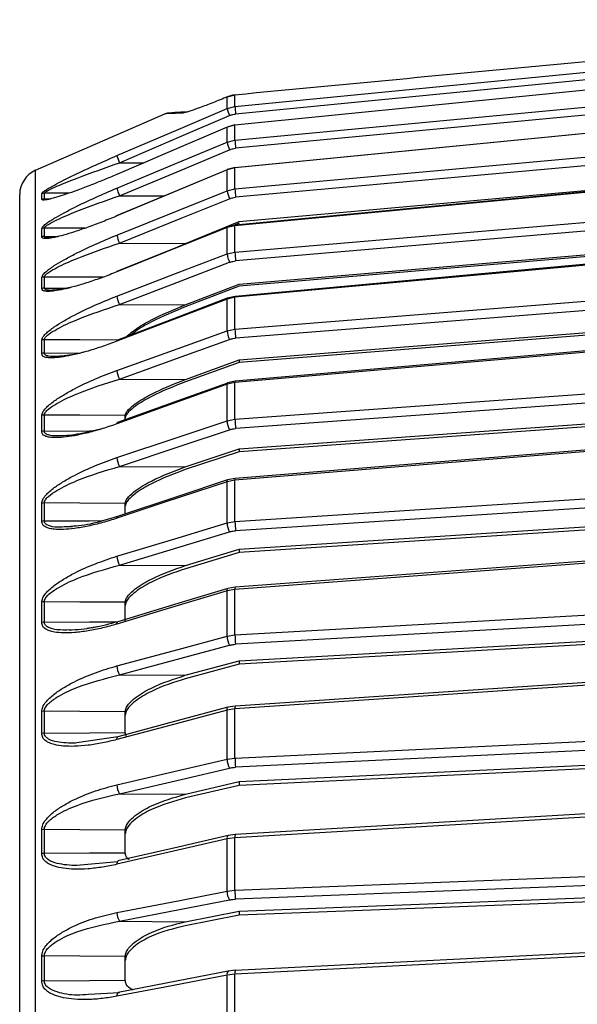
# Model space of a CAD drawing. Header units: millimetres. Extents: x -697 to -365, y 179 to 423.
# Tile 13 of 18: x -526 to -484, y 346 to 421. Entities that reach past the tile are written whole.
import ezdxf

# ---------------------------------------------------------------- set-up
doc = ezdxf.new("R2010")
doc.units = ezdxf.units.MM

msp = doc.modelspace()

# ---------------------------------------------------------------- linework, layer by layer
at = {"color": 7, "linetype": 'Continuous', "lineweight": 25}
for p, q in [((-458.447, 418.815), (-509.689, 413.819)), ((-510.434, 415.067), (-510.408, 415.084)), ((-509.734, 415.258), (-510.336, 415.107)), ((-510.336, 415.107), (-510.31, 415.124)), ((-510.336, 414.244), (-510.336, 415.107)), ((-509.734, 414.399), (-509.734, 415.258)), ((-510.336, 414.244), (-509.734, 414.399)), ((-524.849, 409.554), (-515.052, 413.84)), ((-509.734, 412.976), (-510.336, 412.821)), ((-510.336, 411.69), (-510.336, 412.821)), ((-509.734, 412.988), (-510.329, 412.835)), ((-509.734, 411.841), (-509.734, 412.976)), ((-458.447, 412.126), (-509.689, 407.506)), ((-510.336, 411.69), (-509.734, 411.841)), ((-518.482, 410.124), (-516.635, 410.121)), ((-509.734, 409.73), (-510.336, 409.579)), ((-509.733, 409.757), (-510.327, 409.608)), ((-509.734, 408.156), (-509.734, 409.73)), ((-509.406, 405.668), (-462.414, 409.904)), ((-524.849, 316.029), (-524.849, 409.554)), ((-510.336, 408.011), (-510.336, 409.579)), ((-510.336, 408.011), (-509.734, 408.156)), ((-524.38, 407.348), (-524.38, 407.774)), ((-522.339, 407.812), (-524.18, 407.815)), ((-524.18, 407.389), (-523.707, 407.39)), ((-518.483, 407.622), (-515.075, 407.614)), ((-524.302, 407.294), (-524.38, 407.348)), ((-524.18, 404.544), (-524.18, 405.169)), ((-513.497, 404.02), (-509.406, 405.668)), ((-509.734, 405.357), (-510.336, 405.212)), ((-510.336, 403.22), (-510.336, 405.212)), ((-509.732, 405.404), (-510.322, 405.26)), ((-509.406, 405.542), (-509.776, 405.393)), ((-509.734, 403.358), (-509.734, 405.357)), ((-509.732, 405.404), (-509.729, 405.398)), ((-524.38, 404.504), (-524.38, 405.129)), ((-524.18, 404.544), (-523.127, 404.547)), ((-509.406, 400.93), (-460.447, 405.094)), ((-460.447, 404.928), (-509.406, 400.771)), ((-518.482, 404.037), (-513.497, 404.02)), ((-514.354, 403.632), (-513.497, 404.02)), ((-510.336, 403.22), (-509.734, 403.358)), ((-524.38, 400.588), (-524.38, 401.426)), ((-513.498, 399.36), (-509.406, 400.93)), ((-509.406, 400.771), (-513.498, 399.205)), ((-458.447, 400.89), (-509.689, 396.834)), ((-524.18, 400.626), (-522.411, 400.632)), ((-509.734, 399.929), (-510.336, 399.791)), ((-509.73, 399.999), (-510.316, 399.863)), ((-509.734, 397.527), (-509.734, 399.929)), ((-518.483, 399.381), (-513.498, 399.36)), ((-510.336, 397.397), (-510.336, 399.791)), ((-509.406, 395.182), (-458.447, 399.213)), ((-458.447, 399.016), (-509.406, 394.994)), ((-510.336, 397.397), (-509.734, 397.527)), ((-524.38, 395.664), (-524.38, 396.68)), ((-524.18, 395.7), (-521.444, 395.712)), ((-513.497, 393.707), (-509.406, 395.182)), ((-509.406, 394.994), (-513.497, 393.523)), ((-509.406, 395.188), (-509.406, 394.994)), ((-518.482, 393.732), (-513.497, 393.707)), ((-509.734, 393.468), (-510.336, 393.338)), ((-510.336, 390.567), (-510.336, 393.338)), ((-509.727, 393.566), (-510.305, 393.441)), ((-510.304, 393.441), (-510.295, 393.442)), ((-509.734, 390.686), (-509.734, 393.468)), ((-509.727, 393.566), (-509.726, 393.565)), ((-509.406, 388.448), (-460.447, 391.991)), ((-460.447, 391.765), (-509.406, 388.232)), ((-524.38, 389.752), (-524.38, 390.968)), ((-524.18, 389.786), (-524.18, 391.003)), ((-518.047, 390.663), (-518.047, 390.973)), ((-510.336, 390.567), (-509.734, 390.686)), ((-513.498, 387.084), (-509.406, 388.448)), ((-509.406, 388.232), (-513.498, 386.872)), ((-509.406, 388.455), (-509.406, 388.232)), ((-518.483, 387.112), (-513.498, 387.084)), ((-509.734, 386.079), (-510.336, 385.959)), ((-510.336, 382.839), (-510.336, 385.959)), ((-509.725, 386.209), (-510.293, 386.095)), ((-510.293, 386.095), (-510.288, 386.096)), ((-509.734, 382.948), (-509.734, 386.079)), ((-509.725, 386.209), (-509.724, 386.209)), ((-458.447, 385.565), (-509.689, 382.24)), ((-524.38, 382.95), (-524.38, 384.315)), ((-524.18, 382.981), (-524.18, 384.347)), ((-518.047, 383.525), (-518.047, 384.313)), ((-509.406, 380.84), (-458.447, 384.146)), ((-458.447, 383.892), (-509.406, 380.598)), ((-510.336, 382.839), (-509.734, 382.948)), ((-522.036, 382.55), (-522.684, 382.529)), ((-513.497, 379.601), (-509.406, 380.84)), ((-509.406, 380.598), (-513.497, 379.363)), ((-509.406, 380.846), (-509.406, 380.598)), ((-518.482, 379.632), (-513.497, 379.601)), ((-509.734, 377.794), (-510.336, 377.685)), ((-510.336, 374.247), (-510.336, 377.685)), ((-509.721, 377.96), (-510.28, 377.858)), ((-509.734, 374.344), (-509.734, 377.794)), ((-509.722, 377.96), (-509.721, 377.96)), ((-524.38, 375.284), (-524.38, 376.828)), ((-518.047, 375.351), (-518.047, 376.82)), ((-521.706, 374.714), (-522.266, 374.724)), ((-520.164, 374.964), (-520.964, 374.834)), ((-509.406, 372.388), (-460.447, 375.165)), ((-460.447, 374.887), (-509.406, 372.123)), ((-510.336, 374.247), (-509.734, 374.344)), ((-513.498, 371.286), (-509.406, 372.388)), ((-509.406, 372.393), (-509.406, 372.123)), ((-509.406, 372.123), (-513.498, 371.025)), ((-518.483, 371.32), (-513.498, 371.286)), ((-509.734, 368.747), (-510.336, 368.65)), ((-510.336, 364.931), (-510.336, 368.65)), ((-510.271, 368.861), (-510.264, 368.864)), ((-509.718, 368.953), (-510.264, 368.864)), ((-509.734, 365.015), (-509.734, 368.747)), ((-524.38, 366.882), (-524.38, 368.54)), ((-518.047, 366.949), (-518.047, 368.524)), ((-518.614, 366.63), (-521.883, 366.134)), ((-458.447, 366.779), (-509.689, 364.32)), ((-509.406, 363.231), (-458.447, 365.675)), ((-510.336, 364.931), (-509.734, 365.015)), ((-458.447, 365.376), (-509.406, 362.946)), ((-513.497, 362.277), (-509.406, 363.231)), ((-509.406, 362.946), (-513.497, 361.996)), ((-509.406, 363.235), (-509.406, 362.946)), ((-518.482, 362.314), (-513.497, 362.277)), ((-524.38, 357.776), (-524.38, 359.585)), ((-524.18, 357.798), (-524.18, 359.608)), ((-518.047, 357.843), (-518.047, 359.563)), ((-509.734, 358.977), (-510.336, 358.893)), ((-510.336, 354.93), (-510.336, 358.893)), ((-509.713, 359.225), (-510.247, 359.15)), ((-509.734, 355), (-509.734, 358.977)), ((-518.648, 357.149), (-521.706, 356.864)), ((-509.406, 353.407), (-460.447, 355.303)), ((-510.336, 354.93), (-509.734, 355)), ((-460.447, 354.986), (-509.406, 353.103)), ((-513.498, 352.611), (-509.406, 353.407)), ((-509.406, 353.103), (-513.498, 352.313)), ((-509.406, 353.41), (-509.406, 353.103)), ((-518.483, 352.65), (-513.498, 352.611)), ((-524.38, 348.117), (-524.38, 350.001)), ((-524.18, 348.136), (-524.18, 350.02)), ((-518.047, 348.183), (-518.047, 349.973)), ((-509.734, 348.643), (-510.336, 348.573)), ((-510.336, 344.407), (-510.336, 348.573)), ((-509.709, 348.936), (-510.226, 348.875)), ((-509.734, 344.462), (-509.734, 348.643)), ((-518.483, 347.233), (-520.839, 347.097))]:
    msp.add_line(p, q, dxfattribs=at)
at = {"color": 7, "linetype": 'Continuous', "lineweight": 25, "flags": 128}
for points in [[(-509.734, 414.399), (-481.292, 417.171), (-458.447, 419.398)], [(-458.447, 418.108), (-487.447, 415.206), (-509.734, 412.976)], [(-509.734, 411.841), (-482.418, 414.417), (-460.495, 416.484)], [(-460.447, 415.867), (-488.022, 413.267), (-509.689, 411.224)], [(-510.336, 415.107), (-510.391, 415.085), (-510.434, 415.067)], [(-510.309, 415.124), (-510.354, 415.106), (-510.407, 415.084)], [(-510.31, 415.124), (-510.305, 415.126), (-510.293, 415.129)], [(-509.726, 415.264), (-509.729, 415.265), (-509.734, 415.258)], [(-518.678, 410.665), (-514.04, 412.655), (-510.336, 414.244)], [(-460.495, 414.563), (-488.326, 411.831), (-509.734, 409.73)], [(-460.49, 414.58), (-484.187, 412.254), (-509.73, 409.747)], [(-518.482, 410.124), (-513.81, 412.129), (-510.14, 413.704)], [(-510.336, 412.821), (-515.041, 410.804), (-518.678, 409.245)], [(-510.336, 412.821), (-510.333, 412.835), (-510.329, 412.835)], [(-509.734, 412.976), (-509.734, 412.989), (-509.734, 412.988)], [(-509.734, 412.988), (-509.732, 412.982), (-509.731, 412.973)], [(-509.734, 408.156), (-481.292, 410.72), (-458.447, 412.779)], [(-518.679, 408.202), (-514.04, 410.142), (-510.336, 411.69)], [(-518.483, 407.622), (-513.811, 409.576), (-510.14, 411.111)], [(-510.336, 409.579), (-510.333, 409.602), (-510.326, 409.608)], [(-458.447, 410.242), (-487.447, 407.48), (-509.734, 405.357)], [(-509.734, 409.73), (-509.734, 409.753), (-509.733, 409.757)], [(-509.733, 409.757), (-509.732, 409.756), (-509.73, 409.747)], [(-458.448, 410.281), (-483.125, 407.932), (-509.729, 405.398)], [(-510.336, 409.579), (-515.041, 407.615), (-518.679, 406.096)], [(-518.678, 409.245), (-518.675, 409.259), (-518.665, 409.255), (-518.663, 409.253)], [(-510.328, 409.595), (-514.087, 408.026), (-518.655, 406.12)], [(-518.678, 404.649), (-514.04, 406.518), (-510.336, 408.011)], [(-518.482, 404.037), (-513.81, 405.919), (-510.14, 407.398)], [(-509.734, 403.358), (-482.418, 405.683), (-460.495, 407.547)], [(-460.447, 406.874), (-488.022, 404.527), (-509.689, 402.684)], [(-518.679, 406.096), (-518.676, 406.12), (-518.665, 406.125), (-518.655, 406.12)], [(-521.112, 405.162), (-521.482, 405.163), (-524.18, 405.169)], [(-510.336, 405.212), (-515.041, 403.321), (-518.678, 401.859)], [(-510.324, 405.252), (-514.082, 403.742), (-518.649, 401.906)], [(-510.336, 405.212), (-510.333, 405.245), (-510.322, 405.26), (-510.322, 405.26)], [(-460.495, 404.427), (-488.326, 401.885), (-509.734, 399.929)], [(-460.487, 404.493), (-484.185, 402.329), (-509.727, 399.996)], [(-518.679, 400.02), (-514.04, 401.8), (-510.336, 403.22)], [(-518.483, 399.381), (-513.811, 401.173), (-510.14, 402.581)], [(-519.74, 401.45), (-521.482, 401.456), (-524.18, 401.465)], [(-518.678, 401.859), (-518.675, 401.891), (-518.665, 401.907), (-518.649, 401.906)], [(-509.734, 397.527), (-481.292, 399.778), (-458.447, 401.585)], [(-509.73, 399.999), (-509.728, 399.998), (-509.727, 399.996)], [(-510.336, 399.791), (-515.041, 397.991), (-518.679, 396.6)], [(-510.319, 399.858), (-514.076, 398.421), (-518.644, 396.674)], [(-510.316, 399.863), (-510.305, 399.865), (-510.301, 399.865)], [(-458.447, 397.905), (-487.447, 395.396), (-509.734, 393.468)], [(-458.448, 398), (-483.122, 395.866), (-509.726, 393.565)], [(-518.678, 394.392), (-514.04, 396.063), (-510.336, 397.397)], [(-518.592, 396.694), (-521.482, 396.706), (-524.18, 396.717)], [(-518.679, 396.6), (-518.676, 396.642), (-518.665, 396.667), (-518.648, 396.675), (-518.644, 396.674)], [(-518.482, 393.732), (-513.81, 395.415), (-510.14, 396.738)], [(-509.734, 390.686), (-482.418, 392.664), (-460.495, 394.25)], [(-510.336, 393.338), (-515.041, 391.649), (-518.678, 390.344)], [(-510.314, 393.435), (-514.07, 392.087), (-518.637, 390.448)], [(-510.336, 393.338), (-510.333, 393.389), (-510.322, 393.423), (-510.305, 393.44), (-510.304, 393.441)], [(-460.447, 393.547), (-488.022, 391.551), (-509.689, 389.982)], [(-518.047, 390.973), (-521.482, 390.99), (-524.18, 391.003)], [(-518.679, 387.786), (-514.04, 389.332), (-510.336, 390.567)], [(-518.678, 390.344), (-518.675, 390.394), (-518.665, 390.429), (-518.647, 390.446), (-518.637, 390.448)], [(-524.18, 389.786), (-520.746, 389.803), (-520.56, 389.804)], [(-518.483, 387.112), (-513.811, 388.67), (-510.14, 389.893)], [(-460.495, 390.057), (-488.326, 387.809), (-509.734, 386.079)], [(-460.484, 390.187), (-484.182, 388.273), (-509.724, 386.209)], [(-510.336, 385.959), (-515.041, 384.398), (-518.679, 383.191)], [(-510.297, 386.093), (-514.063, 384.844), (-518.631, 383.328)], [(-510.336, 385.959), (-510.333, 386.018), (-510.322, 386.062), (-510.305, 386.088), (-510.293, 386.095)], [(-509.734, 382.948), (-481.292, 384.793), (-458.447, 386.275)], [(-518.047, 384.313), (-521.482, 384.332), (-524.18, 384.347)], [(-524.18, 382.981), (-520.746, 383.001), (-519.787, 383.006)], [(-518.679, 383.191), (-518.676, 383.25), (-518.665, 383.294), (-518.648, 383.32), (-518.631, 383.328)], [(-518.678, 380.312), (-514.04, 381.717), (-510.336, 382.839)], [(-518.482, 379.632), (-513.81, 381.047), (-510.14, 382.159)], [(-458.447, 381.602), (-487.447, 379.449), (-509.734, 377.794)], [(-458.448, 381.766), (-483.118, 379.935), (-509.722, 377.96)], [(-510.336, 377.685), (-515.041, 376.268), (-518.678, 375.172)], [(-510.28, 377.858), (-514.055, 376.721), (-518.622, 375.346)], [(-510.336, 377.685), (-510.333, 377.751), (-510.322, 377.804), (-510.305, 377.84), (-510.28, 377.858), (-510.28, 377.858)], [(-518.047, 376.82), (-521.482, 376.841), (-524.18, 376.858)], [(-509.734, 374.344), (-482.418, 375.893), (-460.495, 377.136)], [(-460.447, 376.433), (-488.022, 374.868), (-509.689, 373.639)], [(-524.18, 375.313), (-520.746, 375.334), (-518.615, 375.348)], [(-518.678, 375.172), (-518.675, 375.239), (-518.665, 375.291), (-518.647, 375.327), (-518.623, 375.345), (-518.622, 375.346)], [(-518.679, 372), (-514.04, 373.25), (-510.336, 374.247)], [(-518.483, 371.32), (-513.811, 372.579), (-510.14, 373.567)], [(-460.495, 372.043), (-488.326, 370.18), (-509.734, 368.747)], [(-460.48, 372.246), (-484.178, 370.661), (-509.72, 368.952)], [(-510.336, 368.65), (-515.041, 367.391), (-518.679, 366.418)], [(-510.271, 368.861), (-514.046, 367.851), (-518.614, 366.63)], [(-510.336, 368.65), (-510.333, 368.724), (-510.322, 368.784), (-510.305, 368.829), (-510.28, 368.856), (-510.271, 368.861)], [(-518.047, 368.524), (-521.482, 368.548), (-524.18, 368.566)], [(-509.734, 365.015), (-481.292, 366.379), (-458.447, 367.474)], [(-524.18, 366.907), (-520.746, 366.93), (-518.047, 366.949)], [(-518.679, 366.418), (-518.676, 366.492), (-518.665, 366.552), (-518.648, 366.597), (-518.623, 366.625), (-518.614, 366.629)], [(-518.678, 362.987), (-514.04, 364.068), (-510.336, 364.931)], [(-518.482, 362.314), (-513.81, 363.403), (-510.14, 364.259)], [(-458.447, 362), (-487.447, 360.291), (-509.734, 358.977)], [(-458.448, 362.243), (-483.114, 360.79), (-509.718, 359.222)], [(-518.047, 359.563), (-521.482, 359.588), (-524.18, 359.608)], [(-510.336, 358.893), (-515.041, 357.806), (-518.678, 356.965)], [(-510.262, 359.144), (-514.037, 358.272), (-518.604, 357.217)], [(-510.262, 359.144), (-510.251, 359.149), (-510.247, 359.15)], [(-524.18, 357.798), (-520.746, 357.823), (-518.047, 357.843)], [(-518.605, 357.217), (-518.593, 357.221), (-518.581, 357.224)], [(-509.734, 355), (-482.418, 356.058), (-460.495, 356.906)], [(-460.447, 356.231), (-488.022, 355.163), (-509.689, 354.323)], [(-518.679, 353.309), (-514.04, 354.21), (-510.336, 354.93)], [(-518.483, 352.65), (-513.811, 353.558), (-510.14, 354.272)], [(-460.495, 351.122), (-488.326, 349.72), (-509.734, 348.643)], [(-460.475, 351.407), (-484.173, 350.215), (-509.716, 348.93)], [(-518.047, 349.973), (-521.482, 349.999), (-524.18, 350.02)], [(-510.336, 348.573), (-515.041, 347.668), (-518.679, 346.968)], [(-510.253, 348.865), (-514.028, 348.139), (-518.596, 347.261)], [(-510.253, 348.865), (-510.251, 348.866), (-510.226, 348.875)], [(-524.18, 348.136), (-520.746, 348.162), (-518.047, 348.183)], [(-518.596, 347.261), (-518.594, 347.262), (-518.564, 347.271)]]:
    msp.add_lwpolyline(points, dxfattribs=at)
at = {"color": 7, "linetype": 'Continuous', "lineweight": 25}
for centre, radius, start, end in [((-507.817, 414.852), 2.591, 193.57864, 206.31285), ((-501.755, 414.737), 7.986, 182.42552, 186.59385), ((-513.297, 413.024), 0.947, 92.01999, 114.92939), ((-508.221, 412.083), 2.15, 190.51906, 206.8707), ((-502.467, 412.068), 7.271, 181.79152, 186.67092), ((-516.163, 411.272), 2.587, 193.56654, 206.32006), ((-524.047, 407.721), 2, 113.62938, 180), ((-516.567, 408.593), 2.148, 190.50496, 206.87796), ((-502.89, 408.311), 6.846, 181.29876, 186.74843), ((-524.18, 407.307), 0.508, 89.98624, 113.22366), ((-524.18, 406.879), 0.51, 89.98337, 113.13633), ((-508.423, 408.285), 1.933, 188.16797, 207.32395), ((-524.18, 404.65), 0.519, 89.96897, 112.68094), ((-509.651, 405.376), 0.0851, 161.17676, 192.91307), ((-524.18, 404.022), 0.522, 89.96506, 112.55225), ((-516.766, 404.923), 1.931, 188.15274, 207.33075), ((-508.556, 403.416), 1.791, 186.27951, 207.80791), ((-503.229, 403.46), 6.506, 180.89527, 186.85162), ((-524.181, 400.929), 0.536, 89.94681, 111.91715), ((-524.181, 400.087), 0.54, 89.94212, 111.7436), ((-516.9, 400.216), 1.789, 186.2638, 207.8139), ((-509.566, 399.954), 0.171, 164.73882, 188.47968), ((-510.266, 399.811), 0.0723, 133.38476, 195.84832), ((-508.667, 397.534), 1.674, 184.6814, 208.41081), ((-503.568, 397.585), 6.167, 180.543, 186.99881), ((-524.181, 396.158), 0.559, 89.9218, 110.93174), ((-524.181, 395.136), 0.564, 89.91693, 110.71988), ((-517.01, 394.528), 1.673, 184.66529, 208.41593), ((-509.551, 393.504), 0.187, 160.70288, 191.284), ((-524.181, 390.413), 0.59, 89.89661, 109.73667), ((-508.774, 390.656), 1.564, 183.27261, 209.18914), ((-503.94, 390.709), 5.794, 180.22001, 187.20212), ((-524.181, 389.189), 0.598, 89.89192, 109.48093), ((-517.118, 387.875), 1.563, 183.25637, 209.19324), ((-509.443, 386.123), 0.295, 162.88879, 188.56295), ((-524.181, 383.714), 0.633, 89.87377, 108.33231), ((-524.182, 382.339), 0.642, 89.86992, 108.04265), ((-508.886, 382.889), 1.451, 181.95879, 210.19856), ((-504.361, 382.939), 5.373, 179.90308, 187.47648), ((-517.228, 380.362), 1.45, 181.9423, 210.20164), ((-509.408, 377.853), 0.332, 161.17637, 190.34307), ((-524.182, 376.168), 0.69, 89.856, 106.73744), ((-524.182, 374.61), 0.703, 89.85333, 106.40663), ((-509.004, 374.263), 1.332, 180.68095, 211.49211), ((-504.831, 374.308), 4.903, 179.57634, 187.83766), ((-517.347, 372.016), 1.331, 180.66439, 211.494), ((-509.301, 368.815), 0.439, 161.7388, 188.97705), ((-524.182, 367.797), 0.769, 89.84548, 104.95479), ((-524.182, 366.12), 0.787, 89.84446, 104.59618), ((-509.13, 364.918), 1.206, 179.36294, 213.13728), ((-505.344, 364.955), 4.39, 179.21613, 188.30875), ((-517.472, 362.973), 1.206, 179.34612, 213.13788), ((-524.182, 358.728), 0.88, 89.84399, 103.01082), ((-510.067, 358.951), 0.275, 135.29294, 192.11906), ((-509.23, 359.059), 0.511, 160.95484, 189.20803), ((-524.183, 356.892), 0.906, 89.84484, 102.61603), ((-518.409, 357.023), 0.275, 135.33074, 192.13661), ((-509.262, 354.892), 1.075, 177.94704, 215.21772), ((-505.89, 354.919), 3.845, 178.79968, 188.92104), ((-517.604, 353.27), 1.075, 177.93014, 215.2168), ((-524.183, 348.975), 1.044, 89.8525, 100.91182), ((-509.992, 348.633), 0.349, 138.4249, 189.9548), ((-508.783, 348.725), 0.955, 167.62546, 184.96798), ((-524.183, 347.051), 1.085, 89.85527, 100.49736), ((-518.334, 347.029), 0.35, 138.45568, 189.97236)]:
    msp.add_arc(centre, radius, start, end, dxfattribs=at)
for points, knots in [([(-449.57, 420.967), (-460.948, 419.89), (-481.004, 417.992), (-501.058, 416.084), (-509.734, 415.258)], [0, 0, 0, 0, 0.567339, 1, 1, 1, 1]), ([(-510.434, 415.067), (-510.813, 414.915), (-511.537, 414.625), (-512.479, 414.268), (-513.29, 413.975), (-513.562, 413.913), (-513.696, 413.883)], [0, 0, 0, 0, 0.29667, 0.566736, 0.786151, 1, 1, 1, 1]), ([(-509.726, 415.264), (-509.815, 415.253), (-510.009, 415.228), (-510.193, 415.164), (-510.293, 415.129)], [0, 0, 0, 0, 0.453962, 1, 1, 1, 1]), ([(-513.33, 413.97), (-513.786, 413.951), (-514.699, 413.913), (-514.934, 413.864), (-515.052, 413.84)], [0, 0, 0, 0, 0.499983, 1, 1, 1, 1]), ([(-513.696, 413.883), (-514.091, 413.87), (-514.876, 413.845), (-514.993, 413.842), (-515.052, 413.84)], [0, 0, 0, 0, 0.503867, 1, 1, 1, 1]), ([(-510.14, 413.704), (-510.058, 413.735), (-509.912, 413.79), (-509.757, 413.811), (-509.689, 413.819)], [0, 0, 0, 0, 0.560143, 1, 1, 1, 1]), ([(-510.14, 411.111), (-510.058, 411.141), (-509.912, 411.195), (-509.757, 411.215), (-509.689, 411.224)], [0, 0, 0, 0, 0.55966, 1, 1, 1, 1]), ([(-524.38, 407.774), (-524.364, 407.808), (-524.328, 407.88), (-524.084, 408.052), (-523.777, 408.241), (-523.335, 408.488), (-522.706, 408.816), (-521.667, 409.325), (-520.305, 409.957), (-519.221, 410.428), (-518.678, 410.665)], [0, 0, 0, 0, 0.0591069, 0.125877, 0.1846905, 0.2517453, 0.368123, 0.5023004, 0.7508997, 1, 1, 1, 1]), ([(-524.18, 407.815), (-524.175, 407.828), (-524.166, 407.855), (-524.07, 407.931), (-523.783, 408.095), (-522.987, 408.458), (-521.181, 409.177), (-519.565, 409.744), (-518.482, 410.124)], [0, 0, 0, 0, 0.027017, 0.054614, 0.112004, 0.233472, 0.486434, 1, 1, 1, 1]), ([(-518.678, 409.245), (-519.043, 409.091), (-519.776, 408.781), (-520.859, 408.35), (-521.855, 407.976), (-522.715, 407.677), (-523.343, 407.481), (-523.779, 407.366), (-524.095, 407.298), (-524.23, 407.296), (-524.302, 407.294)], [0, 0, 0, 0, 0.177936, 0.35742, 0.530709, 0.672968, 0.796403, 0.867216, 0.929411, 1, 1, 1, 1]), ([(-524.38, 405.129), (-524.364, 405.177), (-524.328, 405.278), (-524.086, 405.483), (-523.78, 405.699), (-523.339, 405.973), (-522.711, 406.325), (-521.67, 406.86), (-520.307, 407.505), (-519.222, 407.97), (-518.679, 408.202)], [0, 0, 0, 0, 0.0589532, 0.1255132, 0.1841485, 0.2509866, 0.367434, 0.5017508, 0.7507855, 1, 1, 1, 1]), ([(-526.047, 315.929), (-526.047, 317.437), (-526.047, 322.325), (-526.047, 330.511), (-526.047, 340.435), (-526.047, 350.165), (-526.047, 359.546), (-526.047, 368.412), (-526.047, 376.607), (-526.047, 383.995), (-526.047, 390.465), (-526.047, 395.938), (-526.047, 400.366), (-526.047, 403.743), (-526.047, 406.067), (-526.047, 407.468), (-526.047, 407.638), (-526.047, 407.721)], [0, 0, 0, 0, 0.029865, 0.096815, 0.165465, 0.235537, 0.306716, 0.378652, 0.450973, 0.523293, 0.595229, 0.666408, 0.736481, 0.80513, 0.87208, 0.937099, 1, 1, 1, 1]), ([(-524.18, 407.389), (-524.18, 407.471), (-524.18, 407.618), (-524.18, 407.755), (-524.18, 407.815)], [0, 0, 0, 0, 0.56, 1, 1, 1, 1]), ([(-524.18, 405.169), (-524.175, 405.189), (-524.166, 405.227), (-524.07, 405.325), (-523.785, 405.521), (-522.989, 405.925), (-521.183, 406.685), (-519.566, 407.246), (-518.483, 407.622)], [0, 0, 0, 0, 0.027132, 0.054565, 0.111728, 0.232859, 0.48615, 1, 1, 1, 1]), ([(-523.707, 407.39), (-523.762, 407.378), (-523.921, 407.346), (-524.07, 407.34), (-524.166, 407.356), (-524.175, 407.378), (-524.18, 407.389)], [0, 0, 0, 0, 0.213688, 0.617267, 0.810963, 1, 1, 1, 1]), ([(-510.14, 407.398), (-510.058, 407.427), (-509.912, 407.479), (-509.757, 407.498), (-509.689, 407.506)], [0, 0, 0, 0, 0.560143, 1, 1, 1, 1]), ([(-518.679, 406.096), (-519.043, 405.947), (-519.774, 405.648), (-520.852, 405.245), (-521.846, 404.905), (-522.704, 404.646), (-523.338, 404.485), (-523.77, 404.41), (-524.007, 404.375), (-524.086, 404.386), (-524.097, 404.387)], [0, 0, 0, 0, 0.189175, 0.379619, 0.5632452, 0.7150921, 0.8469033, 0.9227795, 0.9893984, 1, 1, 1, 1]), ([(-524.38, 401.426), (-524.364, 401.487), (-524.328, 401.616), (-524.085, 401.854), (-523.778, 402.095), (-523.337, 402.393), (-522.709, 402.767), (-521.671, 403.32), (-520.308, 403.971), (-519.222, 404.423), (-518.678, 404.649)], [0, 0, 0, 0, 0.059047, 0.125735, 0.184462, 0.251412, 0.367628, 0.501624, 0.750271, 1, 1, 1, 1]), ([(-524.097, 404.387), (-524.175, 404.389), (-524.335, 404.392), (-524.365, 404.466), (-524.38, 404.504)], [0, 0, 0, 0, 0.4926541, 1, 1, 1, 1]), ([(-523.111, 404.547), (-523.148, 404.538), (-523.429, 404.475), (-523.78, 404.44), (-524.07, 404.453), (-524.166, 404.493), (-524.175, 404.527), (-524.18, 404.544)], [0, 0, 0, 0, 0.072286, 0.554858, 0.782918, 0.892602, 1, 1, 1, 1]), ([(-524.18, 401.465), (-524.175, 401.49), (-524.166, 401.54), (-524.07, 401.659), (-523.783, 401.886), (-522.987, 402.328), (-521.181, 403.12), (-519.565, 403.669), (-518.482, 404.037)], [0, 0, 0, 0, 0.027028, 0.054631, 0.112021, 0.233459, 0.486379, 1, 1, 1, 1]), ([(-510.14, 402.581), (-510.058, 402.609), (-509.912, 402.658), (-509.757, 402.676), (-509.689, 402.684)], [0, 0, 0, 0, 0.55966, 1, 1, 1, 1]), ([(-524.18, 400.626), (-524.18, 400.785), (-524.18, 401.07), (-524.18, 401.344), (-524.18, 401.465)], [0, 0, 0, 0, 0.56, 1, 1, 1, 1]), ([(-518.678, 401.859), (-519.042, 401.716), (-519.774, 401.429), (-520.854, 401.056), (-521.848, 400.753), (-522.708, 400.534), (-523.334, 400.419), (-523.779, 400.371), (-523.973, 400.381), (-524.064, 400.385)], [0, 0, 0, 0, 0.1913078, 0.3840882, 0.5700993, 0.7231664, 0.8560619, 0.9327061, 1, 1, 1, 1]), ([(-522.22, 400.666), (-522.56, 400.597), (-523.148, 400.478), (-523.783, 400.443), (-524.07, 400.495), (-524.166, 400.558), (-524.175, 400.604), (-524.18, 400.626)], [0, 0, 0, 0, 0.416783, 0.720151, 0.86386, 0.932685, 1, 1, 1, 1]), ([(-524.064, 400.385), (-524.156, 400.4), (-524.33, 400.429), (-524.364, 400.537), (-524.38, 400.588)], [0, 0, 0, 0, 0.5303775, 1, 1, 1, 1]), ([(-524.38, 396.68), (-524.364, 396.753), (-524.328, 396.909), (-524.086, 397.175), (-523.78, 397.438), (-523.339, 397.758), (-522.711, 398.15), (-521.67, 398.718), (-520.307, 399.369), (-519.222, 399.803), (-518.679, 400.02)], [0, 0, 0, 0, 0.058953, 0.125513, 0.184149, 0.250987, 0.367434, 0.501751, 0.750786, 1, 1, 1, 1]), ([(-524.18, 396.717), (-524.175, 396.747), (-524.166, 396.808), (-524.07, 396.947), (-523.785, 397.201), (-522.989, 397.676), (-521.183, 398.494), (-519.566, 399.025), (-518.483, 399.381)], [0, 0, 0, 0, 0.027132, 0.054565, 0.111728, 0.232859, 0.48615, 1, 1, 1, 1]), ([(-517.916, 396.953), (-517.878, 397), (-517.729, 397.187), (-517.104, 397.641), (-515.679, 398.464), (-514.37, 399.002), (-513.498, 399.36)], [0, 0, 0, 0, 0.046373, 0.18309, 0.456542, 1, 1, 1, 1]), ([(-513.498, 399.205), (-514.358, 398.846), (-515.651, 398.308), (-517.078, 397.526), (-517.53, 397.153), (-517.65, 397.054)], [0, 0, 0, 0, 0.593352, 0.892228, 1, 1, 1, 1]), ([(-524.18, 395.7), (-524.18, 395.893), (-524.18, 396.236), (-524.18, 396.57), (-524.18, 396.717)], [0, 0, 0, 0, 0.56, 1, 1, 1, 1]), ([(-518.679, 396.6), (-519.043, 396.465), (-519.774, 396.195), (-520.852, 395.856), (-521.846, 395.592), (-522.704, 395.42), (-523.338, 395.339), (-523.664, 395.343), (-523.783, 395.344)], [0, 0, 0, 0, 0.205006, 0.411386, 0.610379, 0.774933, 0.917774, 1, 1, 1, 1]), ([(-510.14, 396.738), (-510.058, 396.764), (-509.912, 396.81), (-509.757, 396.827), (-509.689, 396.834)], [0, 0, 0, 0, 0.5601427, 1, 1, 1, 1]), ([(-523.783, 395.344), (-523.88, 395.354), (-524.086, 395.373), (-524.327, 395.466), (-524.364, 395.601), (-524.38, 395.664)], [0, 0, 0, 0, 0.318472, 0.679942, 1, 1, 1, 1]), ([(-521.192, 395.775), (-521.363, 395.731), (-522.064, 395.546), (-522.984, 395.441), (-523.782, 395.44), (-524.07, 395.53), (-524.166, 395.615), (-524.175, 395.672), (-524.18, 395.7)], [0, 0, 0, 0, 0.14294, 0.588592, 0.802595, 0.903732, 0.952373, 1, 1, 1, 1]), ([(-524.38, 390.968), (-524.364, 391.054), (-524.328, 391.235), (-524.085, 391.528), (-523.778, 391.812), (-523.337, 392.149), (-522.709, 392.555), (-521.671, 393.129), (-520.308, 393.773), (-519.222, 394.186), (-518.678, 394.392)], [0, 0, 0, 0, 0.059047, 0.125735, 0.184462, 0.251412, 0.367628, 0.501624, 0.750271, 1, 1, 1, 1]), ([(-524.18, 391.003), (-524.175, 391.038), (-524.166, 391.11), (-524.07, 391.267), (-523.783, 391.548), (-522.987, 392.051), (-521.181, 392.885), (-519.565, 393.392), (-518.482, 393.732)], [0, 0, 0, 0, 0.027028, 0.054631, 0.112021, 0.233459, 0.486379, 1, 1, 1, 1]), ([(-518.047, 390.973), (-518.044, 391.006), (-518.038, 391.071), (-517.968, 391.225), (-517.748, 391.502), (-517.116, 392.009), (-515.671, 392.851), (-514.366, 393.365), (-513.497, 393.707)], [0, 0, 0, 0, 0.0292846, 0.0593489, 0.1260247, 0.2513224, 0.5019352, 1, 1, 1, 1]), ([(-513.497, 393.523), (-514.364, 393.181), (-515.668, 392.668), (-517.112, 391.828), (-517.746, 391.319), (-517.968, 391.04), (-518.038, 390.886), (-518.044, 390.82), (-518.047, 390.787)], [0, 0, 0, 0, 0.497301, 0.747796, 0.873525, 0.940463, 0.970626, 1, 1, 1, 1]), ([(-518.678, 390.344), (-519.042, 390.218), (-519.774, 389.966), (-520.855, 389.664), (-521.847, 389.447), (-522.666, 389.316), (-523.109, 389.305), (-523.293, 389.301)], [0, 0, 0, 0, 0.230186, 0.462144, 0.685956, 0.87013, 1, 1, 1, 1]), ([(-523.293, 389.301), (-523.336, 389.298), (-523.512, 389.288), (-523.775, 389.317), (-524.084, 389.387), (-524.328, 389.515), (-524.364, 389.676), (-524.38, 389.752)], [0, 0, 0, 0, 0.079761, 0.324675, 0.539711, 0.783838, 1, 1, 1, 1]), ([(-519.75, 389.986), (-520.406, 389.82), (-521.595, 389.519), (-522.986, 389.394), (-523.783, 389.453), (-524.07, 389.578), (-524.166, 389.685), (-524.175, 389.753), (-524.18, 389.786)], [0, 0, 0, 0, 0.390722, 0.707229, 0.859518, 0.931659, 0.966208, 1, 1, 1, 1]), ([(-510.14, 389.893), (-510.058, 389.917), (-509.912, 389.96), (-509.757, 389.976), (-509.689, 389.982)], [0, 0, 0, 0, 0.55966, 1, 1, 1, 1]), ([(-524.38, 384.315), (-524.364, 384.411), (-524.328, 384.615), (-524.086, 384.931), (-523.78, 385.231), (-523.339, 385.583), (-522.711, 385.999), (-521.67, 386.577), (-520.307, 387.207), (-519.222, 387.593), (-518.679, 387.786)], [0, 0, 0, 0, 0.058953, 0.125513, 0.184149, 0.250987, 0.367434, 0.501751, 0.750786, 1, 1, 1, 1]), ([(-524.18, 384.347), (-524.175, 384.387), (-524.166, 384.468), (-524.07, 384.642), (-523.785, 384.944), (-522.989, 385.47), (-521.183, 386.312), (-519.566, 386.792), (-518.483, 387.112)], [0, 0, 0, 0, 0.027132, 0.054565, 0.111728, 0.232859, 0.48615, 1, 1, 1, 1]), ([(-518.047, 384.313), (-518.044, 384.35), (-518.038, 384.424), (-517.968, 384.594), (-517.748, 384.894), (-517.116, 385.426), (-515.671, 386.275), (-514.366, 386.761), (-513.498, 387.084)], [0, 0, 0, 0, 0.029285, 0.05935, 0.126025, 0.251322, 0.501935, 1, 1, 1, 1]), ([(-513.498, 386.872), (-514.365, 386.55), (-515.668, 386.066), (-517.113, 385.217), (-517.746, 384.685), (-517.968, 384.383), (-518.038, 384.212), (-518.044, 384.137), (-518.047, 384.1)], [0, 0, 0, 0, 0.497302, 0.747797, 0.873526, 0.940463, 0.970626, 1, 1, 1, 1]), ([(-518.679, 383.191), (-519.043, 383.076), (-519.774, 382.845), (-520.852, 382.585), (-521.846, 382.409), (-522.705, 382.328), (-523.334, 382.338), (-523.776, 382.406), (-524.084, 382.512), (-524.328, 382.676), (-524.364, 382.862), (-524.38, 382.95)], [0, 0, 0, 0, 0.167121, 0.335363, 0.497583, 0.631728, 0.748173, 0.815204, 0.874056, 0.940855, 1, 1, 1, 1]), ([(-522.684, 382.529), (-522.865, 382.517), (-523.294, 382.49), (-523.781, 382.581), (-524.07, 382.737), (-524.166, 382.865), (-524.175, 382.943), (-524.18, 382.981)], [0, 0, 0, 0, 0.276765, 0.652972, 0.830765, 0.916274, 1, 1, 1, 1]), ([(-518.631, 383.328), (-519.325, 383.106), (-520.59, 382.7), (-521.837, 382.588), (-522.4, 382.538)], [0, 0, 0, 0, 0.54824, 1, 1, 1, 1]), ([(-510.14, 382.159), (-510.058, 382.181), (-509.912, 382.22), (-509.757, 382.233), (-509.689, 382.24)], [0, 0, 0, 0, 0.560143, 1, 1, 1, 1]), ([(-524.38, 376.828), (-524.364, 376.934), (-524.328, 377.16), (-524.085, 377.497), (-523.778, 377.812), (-523.337, 378.174), (-522.709, 378.595), (-521.671, 379.168), (-520.308, 379.778), (-519.222, 380.134), (-518.678, 380.312)], [0, 0, 0, 0, 0.059047, 0.125735, 0.184462, 0.251412, 0.367628, 0.501624, 0.750271, 1, 1, 1, 1]), ([(-524.18, 376.858), (-524.175, 376.902), (-524.166, 376.992), (-524.07, 377.181), (-523.783, 377.504), (-522.987, 378.047), (-521.181, 378.888), (-519.565, 379.334), (-518.482, 379.632)], [0, 0, 0, 0, 0.027028, 0.054631, 0.112021, 0.233459, 0.486379, 1, 1, 1, 1]), ([(-518.047, 376.82), (-518.044, 376.861), (-518.038, 376.943), (-517.968, 377.128), (-517.748, 377.448), (-517.116, 377.998), (-515.671, 378.847), (-514.366, 379.3), (-513.497, 379.601)], [0, 0, 0, 0, 0.029285, 0.059349, 0.126025, 0.251322, 0.501935, 1, 1, 1, 1]), ([(-513.497, 379.363), (-514.364, 379.063), (-515.668, 378.613), (-517.112, 377.764), (-517.746, 377.214), (-517.968, 376.892), (-518.038, 376.706), (-518.044, 376.623), (-518.047, 376.582)], [0, 0, 0, 0, 0.497301, 0.747796, 0.873525, 0.940463, 0.970627, 1, 1, 1, 1]), ([(-524.18, 375.313), (-524.18, 375.603), (-524.18, 376.121), (-524.18, 376.633), (-524.18, 376.858)], [0, 0, 0, 0, 0.56, 1, 1, 1, 1]), ([(-522.266, 374.724), (-522.59, 374.714), (-523.163, 374.698), (-523.783, 374.846), (-524.07, 375.036), (-524.166, 375.183), (-524.175, 375.27), (-524.18, 375.313)], [0, 0, 0, 0, 0.4053157, 0.7146484, 0.8611833, 0.9313617, 1, 1, 1, 1]), ([(-518.622, 375.346), (-519.241, 375.171), (-520.47, 374.823), (-521.694, 374.735), (-522.302, 374.691)], [0, 0, 0, 0, 0.502977, 1, 1, 1, 1]), ([(-518.678, 375.172), (-519.042, 375.069), (-519.774, 374.862), (-520.854, 374.644), (-521.849, 374.516), (-522.708, 374.483), (-523.335, 374.535), (-523.777, 374.641), (-524.084, 374.779), (-524.328, 374.977), (-524.364, 375.186), (-524.38, 375.284)], [0, 0, 0, 0, 0.167221, 0.335728, 0.498319, 0.632114, 0.748277, 0.815271, 0.874092, 0.940871, 1, 1, 1, 1]), ([(-510.14, 373.567), (-510.058, 373.587), (-509.912, 373.622), (-509.757, 373.634), (-509.689, 373.639)], [0, 0, 0, 0, 0.55966, 1, 1, 1, 1]), ([(-524.38, 368.54), (-524.364, 368.654), (-524.328, 368.899), (-524.086, 369.251), (-523.78, 369.577), (-523.339, 369.947), (-522.711, 370.37), (-521.67, 370.933), (-520.307, 371.517), (-519.222, 371.839), (-518.679, 372)], [0, 0, 0, 0, 0.058953, 0.125513, 0.184149, 0.250987, 0.367434, 0.501751, 0.750786, 1, 1, 1, 1]), ([(-524.18, 368.566), (-524.175, 368.614), (-524.166, 368.712), (-524.07, 368.913), (-523.785, 369.251), (-522.989, 369.807), (-521.183, 370.64), (-519.566, 371.047), (-518.483, 371.32)], [0, 0, 0, 0, 0.027132, 0.054565, 0.111728, 0.232859, 0.48615, 1, 1, 1, 1]), ([(-518.047, 368.524), (-518.044, 368.569), (-518.038, 368.659), (-517.968, 368.857), (-517.748, 369.193), (-517.116, 369.756), (-515.671, 370.596), (-514.366, 371.01), (-513.498, 371.286)], [0, 0, 0, 0, 0.029285, 0.05935, 0.126025, 0.251322, 0.501935, 1, 1, 1, 1]), ([(-513.498, 371.025), (-514.365, 370.751), (-515.668, 370.339), (-517.113, 369.5), (-517.746, 368.937), (-517.968, 368.599), (-518.038, 368.4), (-518.044, 368.309), (-518.047, 368.265)], [0, 0, 0, 0, 0.497302, 0.747797, 0.873526, 0.940463, 0.970626, 1, 1, 1, 1]), ([(-524.18, 366.907), (-524.18, 367.218), (-524.18, 367.774), (-524.18, 368.324), (-524.18, 368.566)], [0, 0, 0, 0, 0.56, 1, 1, 1, 1]), ([(-518.679, 366.418), (-519.043, 366.328), (-519.774, 366.147), (-520.852, 365.975), (-521.846, 365.894), (-522.705, 365.909), (-523.334, 366.004), (-523.776, 366.145), (-524.084, 366.314), (-524.328, 366.543), (-524.364, 366.773), (-524.38, 366.882)], [0, 0, 0, 0, 0.167121, 0.335363, 0.497583, 0.631728, 0.748173, 0.815204, 0.874056, 0.940855, 1, 1, 1, 1]), ([(-521.808, 366.144), (-522.289, 366.148), (-523.019, 366.155), (-523.782, 366.378), (-524.07, 366.6), (-524.166, 366.765), (-524.175, 366.86), (-524.18, 366.907)], [0, 0, 0, 0, 0.501933, 0.761014, 0.883454, 0.942341, 1, 1, 1, 1]), ([(-517.97, 366.688), (-517.975, 366.693), (-518.009, 366.728), (-518.036, 366.819), (-518.044, 366.906), (-518.047, 366.949)], [0, 0, 0, 0, 0.078477, 0.545348, 1, 1, 1, 1]), ([(-510.14, 364.259), (-510.058, 364.275), (-509.912, 364.305), (-509.757, 364.316), (-509.689, 364.32)], [0, 0, 0, 0, 0.5601427, 1, 1, 1, 1]), ([(-524.38, 359.585), (-524.364, 359.708), (-524.328, 359.969), (-524.085, 360.335), (-523.778, 360.668), (-523.337, 361.041), (-522.709, 361.46), (-521.671, 362.007), (-520.308, 362.559), (-519.222, 362.844), (-518.678, 362.987)], [0, 0, 0, 0, 0.059047, 0.125735, 0.184462, 0.251412, 0.367628, 0.501624, 0.750271, 1, 1, 1, 1]), ([(-524.18, 359.608), (-524.175, 359.659), (-524.166, 359.764), (-524.07, 359.977), (-523.783, 360.329), (-522.987, 360.891), (-521.181, 361.704), (-519.565, 362.069), (-518.482, 362.314)], [0, 0, 0, 0, 0.027028, 0.054631, 0.112021, 0.233459, 0.486379, 1, 1, 1, 1]), ([(-518.047, 359.563), (-518.044, 359.611), (-518.038, 359.707), (-517.968, 359.916), (-517.748, 360.265), (-517.116, 360.835), (-515.671, 361.658), (-514.366, 362.03), (-513.497, 362.277)], [0, 0, 0, 0, 0.0292846, 0.0593489, 0.1260247, 0.2513224, 0.5019352, 1, 1, 1, 1]), ([(-513.497, 361.996), (-514.364, 361.75), (-515.668, 361.38), (-517.112, 360.559), (-517.746, 359.989), (-517.968, 359.639), (-518.038, 359.429), (-518.044, 359.332), (-518.047, 359.284)], [0, 0, 0, 0, 0.497301, 0.747796, 0.873525, 0.940463, 0.970627, 1, 1, 1, 1]), ([(-518.678, 356.965), (-519.042, 356.889), (-519.774, 356.735), (-520.854, 356.61), (-521.849, 356.579), (-522.708, 356.643), (-523.335, 356.778), (-523.777, 356.954), (-524.084, 357.151), (-524.328, 357.411), (-524.364, 357.659), (-524.38, 357.776)], [0, 0, 0, 0, 0.167221, 0.335728, 0.498319, 0.632114, 0.748277, 0.815271, 0.874092, 0.940871, 1, 1, 1, 1]), ([(-521.706, 356.864), (-522.222, 356.891), (-522.987, 356.932), (-523.783, 357.214), (-524.07, 357.465), (-524.166, 357.645), (-524.175, 357.747), (-524.18, 357.798)], [0, 0, 0, 0, 0.519479, 0.769428, 0.887832, 0.944538, 1, 1, 1, 1]), ([(-517.764, 357.331), (-517.774, 357.336), (-517.877, 357.386), (-517.966, 357.524), (-518.038, 357.701), (-518.044, 357.796), (-518.047, 357.843)], [0, 0, 0, 0, 0.056285, 0.555756, 0.780824, 1, 1, 1, 1]), ([(-510.14, 354.272), (-510.058, 354.286), (-509.912, 354.311), (-509.757, 354.319), (-509.689, 354.323)], [0, 0, 0, 0, 0.55966, 1, 1, 1, 1]), ([(-524.38, 350.001), (-524.364, 350.13), (-524.328, 350.404), (-524.086, 350.779), (-523.78, 351.116), (-523.339, 351.489), (-522.711, 351.901), (-521.67, 352.428), (-520.307, 352.941), (-519.222, 353.186), (-518.679, 353.309)], [0, 0, 0, 0, 0.058953, 0.125513, 0.184149, 0.250987, 0.367434, 0.501751, 0.750786, 1, 1, 1, 1]), ([(-524.18, 350.02), (-524.175, 350.074), (-524.166, 350.185), (-524.07, 350.406), (-523.785, 350.766), (-522.989, 351.329), (-521.183, 352.117), (-519.566, 352.436), (-518.483, 352.65)], [0, 0, 0, 0, 0.027132, 0.054565, 0.111728, 0.232859, 0.48615, 1, 1, 1, 1]), ([(-518.047, 349.973), (-518.044, 350.023), (-518.038, 350.125), (-517.968, 350.342), (-517.748, 350.701), (-517.116, 351.272), (-515.671, 352.069), (-514.366, 352.394), (-513.498, 352.611)], [0, 0, 0, 0, 0.029285, 0.05935, 0.126025, 0.251322, 0.501935, 1, 1, 1, 1]), ([(-513.498, 352.313), (-514.365, 352.098), (-515.668, 351.774), (-517.113, 350.979), (-517.746, 350.408), (-517.968, 350.048), (-518.038, 349.83), (-518.044, 349.728), (-518.047, 349.677)], [0, 0, 0, 0, 0.497302, 0.747797, 0.873526, 0.940463, 0.970626, 1, 1, 1, 1]), ([(-518.679, 346.968), (-519.043, 346.906), (-519.774, 346.782), (-520.852, 346.706), (-521.846, 346.723), (-522.705, 346.834), (-523.334, 347.01), (-523.776, 347.218), (-524.084, 347.442), (-524.328, 347.729), (-524.364, 347.993), (-524.38, 348.117)], [0, 0, 0, 0, 0.167121, 0.335363, 0.497583, 0.631728, 0.748173, 0.815204, 0.874056, 0.940855, 1, 1, 1, 1]), ([(-520.839, 347.097), (-521.128, 347.072), (-521.949, 347), (-522.984, 347.182), (-523.782, 347.501), (-524.07, 347.778), (-524.166, 347.973), (-524.175, 348.082), (-524.18, 348.136)], [0, 0, 0, 0, 0.220295, 0.625724, 0.820412, 0.912421, 0.956671, 1, 1, 1, 1]), ([(-517.438, 347.434), (-517.565, 347.495), (-517.788, 347.602), (-517.968, 347.84), (-518.038, 348.033), (-518.044, 348.133), (-518.047, 348.183)], [0, 0, 0, 0, 0.408759, 0.721676, 0.862683, 1, 1, 1, 1])]:
    msp.add_open_spline(points, degree=3, knots=knots, dxfattribs=at)

doc.saveas('drawing.dxf')
